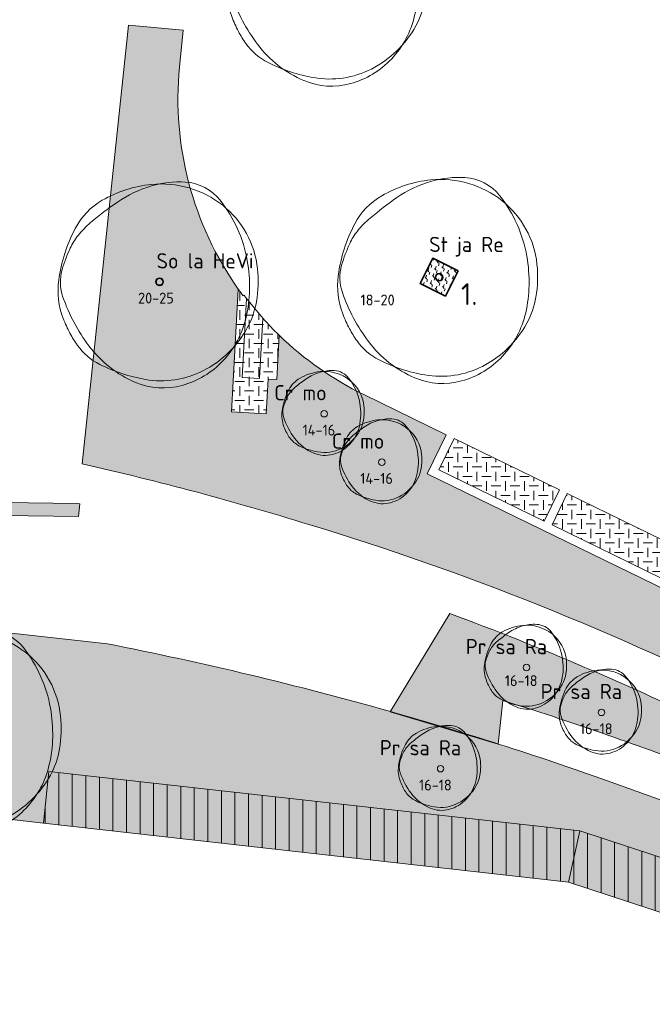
# Model space of a CAD drawing. Header units: metres. Extents: x 167415 to 168367, y 462435 to 462930.
# Tile 6 of 146: x 167574 to 167604, y 462615 to 462661. Entities that reach past the tile are written whole.
import ezdxf
from ezdxf.enums import TextEntityAlignment as Align

# ---------------------------------------------------------------- set-up
doc = ezdxf.new("R2010")
doc.units = ezdxf.units.M
doc.header["$LTSCALE"] = 0.2
for name, color, linetype, lineweight in [('N-PV-GR-BOOM-afmeting', 90, 'Continuous', 25), ('N-PV-GR-BOOM-GRANULAAT-S', 90, 'Continuous', 20), ('N-PV-GR-BOOM-GROND-S', 90, 'Continuous', 20), ('N-WE-GR-BEPLANTING_CULTUUR-A-200', 46, 'Continuous', 18), ('N-WE-GR-BEPLANTING_CULTUUR-G', 46, 'Continuous', 35), ('N-WE-GR-BEPLANTING_CULTUUR-T35', 46, 'Continuous', 35), ('N-WE-VH-VERHARDING_GRASPLAAT-G', 72, 'Continuous', 18), ('N-WE-VH-VERHARDING_TEGEL_GRAS-A', 72, 'Continuous', 18), ('N-WE-VH-VERHARDING_TTE-A', 252, 'Continuous', 13), ('N_WE_GR_GRAS_WRM_RVA kruidenmengsel Barneveld_B116-A', 83, 'Continuous', 18), ('N_WE_GR_GRAS_WRM_RVA kruidenmengsel Barneveld_B116-G', 83, 'Continuous', 18), ('N_WE_GR_GRAS_WRM_RVA kruidenmengsel Barneveld_B116_TTE-A', 83, 'Continuous', 18), ('N_WE_GR_GRAS_WRM_RVA kruidenmengsel Barneveld_B116_TTE-G', 83, 'Continuous', 18)]:
    doc.layers.add(name, color=color, linetype=linetype, lineweight=lineweight)
doc.styles.add('NLCS-ISO-M200-T25', font='NLCS-ISO.ttf', dxfattribs={"height": 0.5})
doc.styles.add('NLCS-ISO-M200-T35', font='NLCS-ISO.ttf', dxfattribs={"height": 0.7000000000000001})
pattern_1 = [(90, (0, 0), (-0.6250000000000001, 0), [])]
pattern_2 = [(0, (0, 0), (0.4375, 0.4375), [0.4375, -0.4375]), (90, (0.21875, 0.21875), (-0.4374999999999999, 0.4375), [0.4375, -0.4375])]

# ---------------------------------------------------------------- blocks, each defined once
blk = doc.blocks.new('*U47')
at = {"linetype": 'Continuous'}
blk.add_circle((0, 0), 0.1845092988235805, dxfattribs=at)
blk.add_circle((0, 0), 0.15)
for centre, radius, start, end in [((0.9143825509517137, -0.002301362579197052), 4.600723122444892, 86.58911100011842, 106.3682710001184), ((1.056161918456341, 2.378944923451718), 2.21526890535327, 38.20985000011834, 86.5854950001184), ((0.1954232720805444, -1.18369016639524), 5.69477568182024, 95.77430700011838, 119.9477920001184), ((1.167773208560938, -0.8648117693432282), 5.499689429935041, 106.3688740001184, 124.4477540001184), ((0.07970034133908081, -0.03998979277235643), 4.545240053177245, 51.53933000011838, 95.77344500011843), ((-1.04000423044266, 0.9606120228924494), 3.220049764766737, 119.9474720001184, 152.2845150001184), ((6.673480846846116, -8.892264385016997), 15.23380010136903, 124.4457860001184, 130.3031460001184), ((0.2288267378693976, 0.1477590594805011), 4.305464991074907, 6.022262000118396, 51.53931800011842), ((-0.3515115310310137, -0.6099093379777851), 4.373408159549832, 130.3005070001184, 141.2454220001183), ((2.460397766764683, -0.8782636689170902), 7.174070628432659, 152.2851410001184, 172.4003910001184), ((-1.549780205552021, 0.3518966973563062), 2.836877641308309, 141.2443700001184, 154.9906160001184), ((2.154547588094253, -1.37596471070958), 6.924367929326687, 154.9923550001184, 163.7785190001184), ((-2.823502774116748, -0.2440311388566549), 6.971300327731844, 358.8883060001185, 9.983350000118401), ((-2.504075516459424, -0.0205774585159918), 2.072584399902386, 163.7796780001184, 199.3827820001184), ((-0.9877565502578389, 0.01932567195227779), 5.528817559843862, 350.2300720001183, 6.023218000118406), ((-1.102603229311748, -0.4029311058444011), 3.57950533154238, 172.3996280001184, 201.0284730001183), ((-1.978632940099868, -0.2603525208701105), 6.126276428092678, 347.0492550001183, 358.8876950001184), ((3.469242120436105, 2.080817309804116), 8.404750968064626, 199.3819430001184, 216.8465580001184), ((0.6392974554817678, -0.2608628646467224), 3.877806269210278, 331.3473820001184, 350.2303160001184), ((1.476309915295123, 0.5879067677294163), 6.342209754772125, 201.0235440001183, 207.8216400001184), ((-0.2560194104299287, -0.6565432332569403), 4.358694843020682, 316.7621770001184, 347.0498660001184), ((-0.1795833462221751, 0.1865259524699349), 4.810936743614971, 296.8801270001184, 331.3479920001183), ((0.1673832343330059, -0.1029643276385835), 4.862144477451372, 207.8203580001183, 215.5805050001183), ((-1.507113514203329, -1.300645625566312), 2.803406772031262, 215.5851440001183, 243.3800810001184), ((0.9177623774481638, 0.1688468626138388), 5.216390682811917, 216.8467250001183, 247.0462340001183), ((0.6477036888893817, 2.999956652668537), 7.613650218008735, 243.3843840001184, 260.1467900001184), ((-0.04137638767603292, -0.8584661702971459), 4.063995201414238, 285.3685610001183, 316.7631230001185), ((0.07267107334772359, -0.3112232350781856), 4.252909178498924, 260.1457210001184, 296.8807070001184), ((0.1648026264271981, -1.608874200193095), 3.285778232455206, 247.0471650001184, 285.3699040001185)]:
    blk.add_arc(centre, radius, start, end, dxfattribs=at)
blk.add_arc((-2.118072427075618, -0.1198345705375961), 6.255027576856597, 9.983148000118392, 38.20995300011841)
at = {"style": 'NLCS-ISO-M200-T35'}
blk.add_attdef('#._SOORT_TYPE', text='', height=0.7000000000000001, dxfattribs=at).set_placement((-0.141237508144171, 0.4009218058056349), align=Align.BOTTOM_LEFT)
blk = doc.blocks.new('*U50')
at = {"linetype": 'Continuous'}
blk.add_circle((0, 0), 0.1845092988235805, dxfattribs=at)
blk.add_circle((0, 0), 0.15)
for centre, radius, start, end in [((0.9143825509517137, -0.002301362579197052), 4.600723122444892, 86.58911100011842, 106.3682710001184), ((1.056161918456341, 2.378944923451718), 2.21526890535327, 38.20985000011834, 86.5854950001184), ((0.1954232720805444, -1.18369016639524), 5.69477568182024, 95.77430700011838, 119.9477920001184), ((1.167773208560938, -0.8648117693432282), 5.499689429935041, 106.3688740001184, 124.4477540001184), ((0.07970034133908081, -0.03998979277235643), 4.545240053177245, 51.53933000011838, 95.77344500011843), ((-1.04000423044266, 0.9606120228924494), 3.220049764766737, 119.9474720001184, 152.2845150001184), ((6.673480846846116, -8.892264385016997), 15.23380010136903, 124.4457860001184, 130.3031460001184), ((0.2288267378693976, 0.1477590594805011), 4.305464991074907, 6.022262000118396, 51.53931800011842), ((-0.3515115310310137, -0.6099093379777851), 4.373408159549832, 130.3005070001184, 141.2454220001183), ((2.460397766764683, -0.8782636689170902), 7.174070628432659, 152.2851410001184, 172.4003910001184), ((-1.549780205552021, 0.3518966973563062), 2.836877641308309, 141.2443700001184, 154.9906160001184), ((2.154547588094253, -1.37596471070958), 6.924367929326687, 154.9923550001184, 163.7785190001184), ((-2.823502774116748, -0.2440311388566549), 6.971300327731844, 358.8883060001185, 9.983350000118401), ((-2.504075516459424, -0.0205774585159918), 2.072584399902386, 163.7796780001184, 199.3827820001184), ((-0.9877565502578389, 0.01932567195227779), 5.528817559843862, 350.2300720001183, 6.023218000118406), ((-1.102603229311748, -0.4029311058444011), 3.57950533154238, 172.3996280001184, 201.0284730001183), ((-1.978632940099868, -0.2603525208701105), 6.126276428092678, 347.0492550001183, 358.8876950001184), ((3.469242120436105, 2.080817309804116), 8.404750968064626, 199.3819430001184, 216.8465580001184), ((0.6392974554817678, -0.2608628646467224), 3.877806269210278, 331.3473820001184, 350.2303160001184), ((1.476309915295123, 0.5879067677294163), 6.342209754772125, 201.0235440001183, 207.8216400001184), ((-0.2560194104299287, -0.6565432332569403), 4.358694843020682, 316.7621770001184, 347.0498660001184), ((-0.1795833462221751, 0.1865259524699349), 4.810936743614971, 296.8801270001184, 331.3479920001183), ((0.1673832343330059, -0.1029643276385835), 4.862144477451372, 207.8203580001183, 215.5805050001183), ((-1.507113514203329, -1.300645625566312), 2.803406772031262, 215.5851440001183, 243.3800810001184), ((0.9177623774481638, 0.1688468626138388), 5.216390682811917, 216.8467250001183, 247.0462340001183), ((0.6477036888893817, 2.999956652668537), 7.613650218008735, 243.3843840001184, 260.1467900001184), ((-0.04137638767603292, -0.8584661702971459), 4.063995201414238, 285.3685610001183, 316.7631230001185), ((0.07267107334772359, -0.3112232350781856), 4.252909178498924, 260.1457210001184, 296.8807070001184), ((0.1648026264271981, -1.608874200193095), 3.285778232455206, 247.0471650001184, 285.3699040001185)]:
    blk.add_arc(centre, radius, start, end, dxfattribs=at)
blk.add_arc((-2.118072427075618, -0.1198345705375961), 6.255027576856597, 9.983148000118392, 38.20995300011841)
at = {"style": 'NLCS-ISO-M200-T35'}
blk.add_attdef('#._SOORT_TYPE', text='', height=0.7000000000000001, dxfattribs=at).set_placement((-0.4592886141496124, 0.9518024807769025), align=Align.BOTTOM_LEFT)
blk = doc.blocks.new('*U51')
at = {"linetype": 'Continuous'}
blk.add_circle((0, 0), 0.1845092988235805, dxfattribs=at)
blk.add_circle((0, 0), 0.15)
for centre, radius, start, end in [((0.9143825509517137, -0.002301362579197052), 4.600723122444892, 86.58911100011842, 106.3682710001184), ((1.056161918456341, 2.378944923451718), 2.21526890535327, 38.20985000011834, 86.5854950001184), ((0.1954232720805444, -1.18369016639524), 5.69477568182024, 95.77430700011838, 119.9477920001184), ((1.167773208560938, -0.8648117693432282), 5.499689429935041, 106.3688740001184, 124.4477540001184), ((0.07970034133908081, -0.03998979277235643), 4.545240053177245, 51.53933000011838, 95.77344500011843), ((-1.04000423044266, 0.9606120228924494), 3.220049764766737, 119.9474720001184, 152.2845150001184), ((6.673480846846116, -8.892264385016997), 15.23380010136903, 124.4457860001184, 130.3031460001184), ((0.2288267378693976, 0.1477590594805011), 4.305464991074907, 6.022262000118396, 51.53931800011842), ((-0.3515115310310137, -0.6099093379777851), 4.373408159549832, 130.3005070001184, 141.2454220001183), ((2.460397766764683, -0.8782636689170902), 7.174070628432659, 152.2851410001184, 172.4003910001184), ((-1.549780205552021, 0.3518966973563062), 2.836877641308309, 141.2443700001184, 154.9906160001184), ((2.154547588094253, -1.37596471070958), 6.924367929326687, 154.9923550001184, 163.7785190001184), ((-2.823502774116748, -0.2440311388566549), 6.971300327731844, 358.8883060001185, 9.983350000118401), ((-2.504075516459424, -0.0205774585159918), 2.072584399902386, 163.7796780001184, 199.3827820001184), ((-0.9877565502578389, 0.01932567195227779), 5.528817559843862, 350.2300720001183, 6.023218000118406), ((-1.102603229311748, -0.4029311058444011), 3.57950533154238, 172.3996280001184, 201.0284730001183), ((-1.978632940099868, -0.2603525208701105), 6.126276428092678, 347.0492550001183, 358.8876950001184), ((3.469242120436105, 2.080817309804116), 8.404750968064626, 199.3819430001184, 216.8465580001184), ((0.6392974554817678, -0.2608628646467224), 3.877806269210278, 331.3473820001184, 350.2303160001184), ((1.476309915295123, 0.5879067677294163), 6.342209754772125, 201.0235440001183, 207.8216400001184), ((-0.2560194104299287, -0.6565432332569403), 4.358694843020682, 316.7621770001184, 347.0498660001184), ((-0.1795833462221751, 0.1865259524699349), 4.810936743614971, 296.8801270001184, 331.3479920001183), ((0.1673832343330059, -0.1029643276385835), 4.862144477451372, 207.8203580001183, 215.5805050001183), ((-1.507113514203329, -1.300645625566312), 2.803406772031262, 215.5851440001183, 243.3800810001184), ((0.9177623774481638, 0.1688468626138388), 5.216390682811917, 216.8467250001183, 247.0462340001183), ((0.6477036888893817, 2.999956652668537), 7.613650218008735, 243.3843840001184, 260.1467900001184), ((-0.04137638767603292, -0.8584661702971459), 4.063995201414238, 285.3685610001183, 316.7631230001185), ((0.07267107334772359, -0.3112232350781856), 4.252909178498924, 260.1457210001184, 296.8807070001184), ((0.1648026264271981, -1.608874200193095), 3.285778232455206, 247.0471650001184, 285.3699040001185)]:
    blk.add_arc(centre, radius, start, end, dxfattribs=at)
blk.add_arc((-2.118072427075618, -0.1198345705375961), 6.255027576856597, 9.983148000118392, 38.20995300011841)
at = {"style": 'NLCS-ISO-M200-T35'}
blk.add_attdef('#._SOORT_TYPE', text='', height=0.7000000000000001, dxfattribs=at).set_placement((-0.141237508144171, 0.9926564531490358), align=Align.BOTTOM_LEFT)
blk = doc.blocks.new('*U107')
at = {"linetype": 'Continuous'}
blk.add_circle((0, 0), 0.1845092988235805, dxfattribs=at)
blk.add_circle((0, 0), 0.15)
for centre, radius, start, end in [((0.9143825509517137, -0.002301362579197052), 4.600723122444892, 86.58911100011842, 106.3682710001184), ((1.056161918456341, 2.378944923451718), 2.21526890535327, 38.20985000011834, 86.5854950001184), ((0.1954232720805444, -1.18369016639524), 5.69477568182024, 95.77430700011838, 119.9477920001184), ((1.167773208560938, -0.8648117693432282), 5.499689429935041, 106.3688740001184, 124.4477540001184), ((0.07970034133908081, -0.03998979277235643), 4.545240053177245, 51.53933000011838, 95.77344500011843), ((-1.04000423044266, 0.9606120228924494), 3.220049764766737, 119.9474720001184, 152.2845150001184), ((6.673480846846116, -8.892264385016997), 15.23380010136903, 124.4457860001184, 130.3031460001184), ((0.2288267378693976, 0.1477590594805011), 4.305464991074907, 6.022262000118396, 51.53931800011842), ((-0.3515115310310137, -0.6099093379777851), 4.373408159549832, 130.3005070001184, 141.2454220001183), ((2.460397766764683, -0.8782636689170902), 7.174070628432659, 152.2851410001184, 172.4003910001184), ((-1.549780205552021, 0.3518966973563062), 2.836877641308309, 141.2443700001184, 154.9906160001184), ((2.154547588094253, -1.37596471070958), 6.924367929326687, 154.9923550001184, 163.7785190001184), ((-2.823502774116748, -0.2440311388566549), 6.971300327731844, 358.8883060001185, 9.983350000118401), ((-2.504075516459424, -0.0205774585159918), 2.072584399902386, 163.7796780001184, 199.3827820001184), ((-0.9877565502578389, 0.01932567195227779), 5.528817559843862, 350.2300720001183, 6.023218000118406), ((-1.102603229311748, -0.4029311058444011), 3.57950533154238, 172.3996280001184, 201.0284730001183), ((-1.978632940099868, -0.2603525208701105), 6.126276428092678, 347.0492550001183, 358.8876950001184), ((3.469242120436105, 2.080817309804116), 8.404750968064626, 199.3819430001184, 216.8465580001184), ((0.6392974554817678, -0.2608628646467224), 3.877806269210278, 331.3473820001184, 350.2303160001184), ((1.476309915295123, 0.5879067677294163), 6.342209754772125, 201.0235440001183, 207.8216400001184), ((-0.2560194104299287, -0.6565432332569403), 4.358694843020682, 316.7621770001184, 347.0498660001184), ((-0.1795833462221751, 0.1865259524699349), 4.810936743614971, 296.8801270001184, 331.3479920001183), ((0.1673832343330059, -0.1029643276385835), 4.862144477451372, 207.8203580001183, 215.5805050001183), ((-1.507113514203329, -1.300645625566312), 2.803406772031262, 215.5851440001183, 243.3800810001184), ((0.9177623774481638, 0.1688468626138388), 5.216390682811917, 216.8467250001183, 247.0462340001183), ((0.6477036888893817, 2.999956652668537), 7.613650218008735, 243.3843840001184, 260.1467900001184), ((-0.04137638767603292, -0.8584661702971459), 4.063995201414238, 285.3685610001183, 316.7631230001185), ((0.07267107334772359, -0.3112232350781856), 4.252909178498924, 260.1457210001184, 296.8807070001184), ((0.1648026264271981, -1.608874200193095), 3.285778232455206, 247.0471650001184, 285.3699040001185)]:
    blk.add_arc(centre, radius, start, end, dxfattribs=at)
blk.add_arc((-2.118072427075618, -0.1198345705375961), 6.255027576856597, 9.983148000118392, 38.20995300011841)
at = {"style": 'NLCS-ISO-M200-T35'}
blk.add_attdef('#._SOORT_TYPE', text='', height=0.7000000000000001, dxfattribs=at).set_placement((-0.141237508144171, 0.4009218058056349), align=Align.BOTTOM_LEFT)
blk = doc.blocks.new('*U144')
blk.add_circle((0, 0), 0.15)
at = {"linetype": 'Continuous'}
for centre, radius, start, end in [((0.05812116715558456, -0.3917792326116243), 2.346259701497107, 95.77430700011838, 119.9477920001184), ((0.4587314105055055, -0.2604006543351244), 2.265883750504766, 106.3688740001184, 124.4477540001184), ((0.3543339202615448, 0.0949554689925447), 1.895507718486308, 86.58911100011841, 106.3682710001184), ((0.01044307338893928, 0.07942775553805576), 1.872648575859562, 51.53933000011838, 95.77344500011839), ((0.41274732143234, 1.076034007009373), 0.9126955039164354, 38.20985000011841, 86.5854950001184), ((-0.4508775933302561, 0.4916778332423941), 1.326667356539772, 119.9474720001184, 152.2845150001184), ((2.7270946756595, -3.567728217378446), 6.276358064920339, 124.4457860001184, 130.3031460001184), ((-0.8950439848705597, 0.04653153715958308), 2.577084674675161, 9.983148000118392, 38.2099530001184), ((0.07188346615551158, 0.1567806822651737), 1.773860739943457, 6.022262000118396, 51.53931800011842), ((0.9912954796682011, -0.265942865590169), 2.955732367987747, 152.2851410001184, 172.4003910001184), ((-0.6609063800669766, 0.2408858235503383), 1.168799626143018, 141.2443700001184, 154.9906160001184), ((-0.1672171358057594, -0.1553803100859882), 1.801853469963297, 130.3005070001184, 141.2454220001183), ((0.865284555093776, -0.4709967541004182), 2.852854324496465, 154.9923550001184, 163.7785190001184), ((-1.185682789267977, -0.004637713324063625), 2.872190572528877, 358.8883060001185, 9.983350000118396), ((-0.4766685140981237, -0.07010483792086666), 1.47476381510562, 172.3996280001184, 201.0284730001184), ((-1.05407807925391, 0.08742567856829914), 0.8539091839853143, 163.7796780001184, 199.3827820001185), ((-0.4293514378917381, 0.1038658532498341), 2.277884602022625, 350.2300720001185, 6.023218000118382), ((1.406941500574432, 0.9532047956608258), 3.462775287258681, 199.3819430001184, 216.8465580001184), ((-0.837594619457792, -0.01136215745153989), 2.524038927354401, 347.0492550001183, 358.8876950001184), ((0.2409982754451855, -0.01157242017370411), 1.597664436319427, 331.3473820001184, 350.2303160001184), ((0.5858491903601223, 0.3381224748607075), 2.613003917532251, 201.0235440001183, 207.8216400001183), ((0.04656861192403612, 0.05348211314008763), 2.00321387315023, 207.8203580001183, 215.5805050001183), ((-0.09638235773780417, 0.1727527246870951), 1.982116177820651, 296.8801270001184, 331.3479920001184), ((-0.1278741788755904, -0.1745935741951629), 1.795791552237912, 316.7621770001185, 347.0498660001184), ((-0.6433276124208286, -0.4399651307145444), 1.155009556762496, 215.5851440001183, 243.3800810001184), ((0.355726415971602, 0.1654689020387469), 2.149164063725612, 216.8467250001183, 247.0462340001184), ((0.2444616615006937, 1.331892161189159), 3.136840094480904, 243.3843840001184, 260.1467900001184), ((0.04550539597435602, -0.5669559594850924), 1.35374762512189, 247.0471650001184, 285.3699040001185), ((0.007547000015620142, -0.03232099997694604), 1.752207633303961, 260.1457210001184, 296.8807070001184), ((-0.0394407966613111, -0.2577862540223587), 1.674374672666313, 285.3685610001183, 316.7631230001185)]:
    blk.add_arc(centre, radius, start, end, dxfattribs=at)
at = {"style": 'NLCS-ISO-M200-T35'}
blk.add_attdef('#._SOORT_TYPE', text='', height=0.7000000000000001, dxfattribs=at).set_placement((-2.300398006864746, 0.4052565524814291), align=Align.BOTTOM_LEFT)
blk = doc.blocks.new('*U142')
blk.add_circle((0, 0), 0.15)
at = {"linetype": 'Continuous'}
for centre, radius, start, end in [((0.05812116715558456, -0.3917792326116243), 2.346259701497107, 95.77430700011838, 119.9477920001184), ((0.4587314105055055, -0.2604006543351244), 2.265883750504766, 106.3688740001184, 124.4477540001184), ((0.3543339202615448, 0.0949554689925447), 1.895507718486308, 86.58911100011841, 106.3682710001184), ((0.01044307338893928, 0.07942775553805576), 1.872648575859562, 51.53933000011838, 95.77344500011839), ((0.41274732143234, 1.076034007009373), 0.9126955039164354, 38.20985000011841, 86.5854950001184), ((-0.4508775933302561, 0.4916778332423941), 1.326667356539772, 119.9474720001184, 152.2845150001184), ((2.7270946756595, -3.567728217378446), 6.276358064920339, 124.4457860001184, 130.3031460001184), ((-0.8950439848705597, 0.04653153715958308), 2.577084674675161, 9.983148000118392, 38.2099530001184), ((0.07188346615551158, 0.1567806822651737), 1.773860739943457, 6.022262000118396, 51.53931800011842), ((0.9912954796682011, -0.265942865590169), 2.955732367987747, 152.2851410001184, 172.4003910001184), ((-0.6609063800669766, 0.2408858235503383), 1.168799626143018, 141.2443700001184, 154.9906160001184), ((-0.1672171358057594, -0.1553803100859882), 1.801853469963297, 130.3005070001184, 141.2454220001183), ((0.865284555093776, -0.4709967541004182), 2.852854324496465, 154.9923550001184, 163.7785190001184), ((-1.185682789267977, -0.004637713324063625), 2.872190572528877, 358.8883060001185, 9.983350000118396), ((-0.4766685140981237, -0.07010483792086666), 1.47476381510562, 172.3996280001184, 201.0284730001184), ((-1.05407807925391, 0.08742567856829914), 0.8539091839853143, 163.7796780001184, 199.3827820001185), ((-0.4293514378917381, 0.1038658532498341), 2.277884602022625, 350.2300720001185, 6.023218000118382), ((1.406941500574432, 0.9532047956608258), 3.462775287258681, 199.3819430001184, 216.8465580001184), ((-0.837594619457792, -0.01136215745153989), 2.524038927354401, 347.0492550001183, 358.8876950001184), ((0.2409982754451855, -0.01157242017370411), 1.597664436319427, 331.3473820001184, 350.2303160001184), ((0.5858491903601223, 0.3381224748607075), 2.613003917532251, 201.0235440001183, 207.8216400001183), ((0.04656861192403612, 0.05348211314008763), 2.00321387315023, 207.8203580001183, 215.5805050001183), ((-0.09638235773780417, 0.1727527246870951), 1.982116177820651, 296.8801270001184, 331.3479920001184), ((-0.1278741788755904, -0.1745935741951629), 1.795791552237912, 316.7621770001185, 347.0498660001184), ((-0.6433276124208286, -0.4399651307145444), 1.155009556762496, 215.5851440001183, 243.3800810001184), ((0.355726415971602, 0.1654689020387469), 2.149164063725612, 216.8467250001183, 247.0462340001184), ((0.2444616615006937, 1.331892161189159), 3.136840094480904, 243.3843840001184, 260.1467900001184), ((0.04550539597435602, -0.5669559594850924), 1.35374762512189, 247.0471650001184, 285.3699040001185), ((0.007547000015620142, -0.03232099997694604), 1.752207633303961, 260.1457210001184, 296.8807070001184), ((-0.0394407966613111, -0.2577862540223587), 1.674374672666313, 285.3685610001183, 316.7631230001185)]:
    blk.add_arc(centre, radius, start, end, dxfattribs=at)
at = {"style": 'NLCS-ISO-M200-T35'}
blk.add_attdef('#._SOORT_TYPE', text='', height=0.7000000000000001, dxfattribs=at).set_placement((-2.300398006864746, 0.4052565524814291), align=Align.BOTTOM_LEFT)
blk = doc.blocks.new('*U155')
blk.add_circle((0, 0), 0.15)
at = {"linetype": 'Continuous'}
for centre, radius, start, end in [((0.05812116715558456, -0.3917792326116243), 2.346259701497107, 95.77430700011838, 119.9477920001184), ((0.4587314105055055, -0.2604006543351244), 2.265883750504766, 106.3688740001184, 124.4477540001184), ((0.3543339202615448, 0.0949554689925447), 1.895507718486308, 86.58911100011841, 106.3682710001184), ((0.01044307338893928, 0.07942775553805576), 1.872648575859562, 51.53933000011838, 95.77344500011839), ((0.41274732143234, 1.076034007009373), 0.9126955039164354, 38.20985000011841, 86.5854950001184), ((-0.4508775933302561, 0.4916778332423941), 1.326667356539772, 119.9474720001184, 152.2845150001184), ((2.7270946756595, -3.567728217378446), 6.276358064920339, 124.4457860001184, 130.3031460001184), ((-0.8950439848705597, 0.04653153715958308), 2.577084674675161, 9.983148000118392, 38.2099530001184), ((0.07188346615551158, 0.1567806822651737), 1.773860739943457, 6.022262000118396, 51.53931800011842), ((0.9912954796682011, -0.265942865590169), 2.955732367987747, 152.2851410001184, 172.4003910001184), ((-0.6609063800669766, 0.2408858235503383), 1.168799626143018, 141.2443700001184, 154.9906160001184), ((-0.1672171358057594, -0.1553803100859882), 1.801853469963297, 130.3005070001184, 141.2454220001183), ((0.865284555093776, -0.4709967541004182), 2.852854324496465, 154.9923550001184, 163.7785190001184), ((-1.185682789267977, -0.004637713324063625), 2.872190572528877, 358.8883060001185, 9.983350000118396), ((-0.4766685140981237, -0.07010483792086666), 1.47476381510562, 172.3996280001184, 201.0284730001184), ((-1.05407807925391, 0.08742567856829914), 0.8539091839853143, 163.7796780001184, 199.3827820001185), ((-0.4293514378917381, 0.1038658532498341), 2.277884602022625, 350.2300720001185, 6.023218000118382), ((1.406941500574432, 0.9532047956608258), 3.462775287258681, 199.3819430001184, 216.8465580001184), ((-0.837594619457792, -0.01136215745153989), 2.524038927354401, 347.0492550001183, 358.8876950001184), ((0.2409982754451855, -0.01157242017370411), 1.597664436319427, 331.3473820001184, 350.2303160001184), ((0.5858491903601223, 0.3381224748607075), 2.613003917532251, 201.0235440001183, 207.8216400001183), ((0.04656861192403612, 0.05348211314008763), 2.00321387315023, 207.8203580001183, 215.5805050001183), ((-0.09638235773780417, 0.1727527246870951), 1.982116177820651, 296.8801270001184, 331.3479920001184), ((-0.1278741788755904, -0.1745935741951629), 1.795791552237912, 316.7621770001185, 347.0498660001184), ((-0.6433276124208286, -0.4399651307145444), 1.155009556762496, 215.5851440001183, 243.3800810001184), ((0.355726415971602, 0.1654689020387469), 2.149164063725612, 216.8467250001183, 247.0462340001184), ((0.2444616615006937, 1.331892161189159), 3.136840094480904, 243.3843840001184, 260.1467900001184), ((0.04550539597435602, -0.5669559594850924), 1.35374762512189, 247.0471650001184, 285.3699040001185), ((0.007547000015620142, -0.03232099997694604), 1.752207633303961, 260.1457210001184, 296.8807070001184), ((-0.0394407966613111, -0.2577862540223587), 1.674374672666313, 285.3685610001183, 316.7631230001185)]:
    blk.add_arc(centre, radius, start, end, dxfattribs=at)
at = {"style": 'NLCS-ISO-M200-T35'}
blk.add_attdef('#._SOORT_TYPE', text='', height=0.7000000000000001, dxfattribs=at).set_placement((-2.802045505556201, 0.4052565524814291), align=Align.BOTTOM_LEFT)
blk = doc.blocks.new('*U156')
blk.add_circle((0, 0), 0.15)
at = {"linetype": 'Continuous'}
for centre, radius, start, end in [((0.05812116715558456, -0.3917792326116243), 2.346259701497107, 95.77430700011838, 119.9477920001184), ((0.4587314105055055, -0.2604006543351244), 2.265883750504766, 106.3688740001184, 124.4477540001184), ((0.3543339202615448, 0.0949554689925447), 1.895507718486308, 86.58911100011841, 106.3682710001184), ((0.01044307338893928, 0.07942775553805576), 1.872648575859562, 51.53933000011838, 95.77344500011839), ((0.41274732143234, 1.076034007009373), 0.9126955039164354, 38.20985000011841, 86.5854950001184), ((-0.4508775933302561, 0.4916778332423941), 1.326667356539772, 119.9474720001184, 152.2845150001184), ((2.7270946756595, -3.567728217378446), 6.276358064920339, 124.4457860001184, 130.3031460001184), ((-0.8950439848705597, 0.04653153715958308), 2.577084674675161, 9.983148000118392, 38.2099530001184), ((0.07188346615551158, 0.1567806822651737), 1.773860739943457, 6.022262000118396, 51.53931800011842), ((0.9912954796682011, -0.265942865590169), 2.955732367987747, 152.2851410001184, 172.4003910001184), ((-0.6609063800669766, 0.2408858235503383), 1.168799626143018, 141.2443700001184, 154.9906160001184), ((-0.1672171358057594, -0.1553803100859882), 1.801853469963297, 130.3005070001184, 141.2454220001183), ((0.865284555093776, -0.4709967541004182), 2.852854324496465, 154.9923550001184, 163.7785190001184), ((-1.185682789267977, -0.004637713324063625), 2.872190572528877, 358.8883060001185, 9.983350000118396), ((-0.4766685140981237, -0.07010483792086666), 1.47476381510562, 172.3996280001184, 201.0284730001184), ((-1.05407807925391, 0.08742567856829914), 0.8539091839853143, 163.7796780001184, 199.3827820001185), ((-0.4293514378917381, 0.1038658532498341), 2.277884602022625, 350.2300720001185, 6.023218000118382), ((1.406941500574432, 0.9532047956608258), 3.462775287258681, 199.3819430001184, 216.8465580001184), ((-0.837594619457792, -0.01136215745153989), 2.524038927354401, 347.0492550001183, 358.8876950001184), ((0.2409982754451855, -0.01157242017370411), 1.597664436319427, 331.3473820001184, 350.2303160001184), ((0.5858491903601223, 0.3381224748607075), 2.613003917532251, 201.0235440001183, 207.8216400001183), ((0.04656861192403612, 0.05348211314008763), 2.00321387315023, 207.8203580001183, 215.5805050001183), ((-0.09638235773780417, 0.1727527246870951), 1.982116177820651, 296.8801270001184, 331.3479920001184), ((-0.1278741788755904, -0.1745935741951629), 1.795791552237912, 316.7621770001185, 347.0498660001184), ((-0.6433276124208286, -0.4399651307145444), 1.155009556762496, 215.5851440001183, 243.3800810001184), ((0.355726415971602, 0.1654689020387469), 2.149164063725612, 216.8467250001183, 247.0462340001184), ((0.2444616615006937, 1.331892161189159), 3.136840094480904, 243.3843840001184, 260.1467900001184), ((0.04550539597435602, -0.5669559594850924), 1.35374762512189, 247.0471650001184, 285.3699040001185), ((0.007547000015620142, -0.03232099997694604), 1.752207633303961, 260.1457210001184, 296.8807070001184), ((-0.0394407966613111, -0.2577862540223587), 1.674374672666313, 285.3685610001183, 316.7631230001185)]:
    blk.add_arc(centre, radius, start, end, dxfattribs=at)
at = {"style": 'NLCS-ISO-M200-T35'}
blk.add_attdef('#._SOORT_TYPE', text='', height=0.7000000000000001, dxfattribs=at).set_placement((-2.802045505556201, 0.4052565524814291), align=Align.BOTTOM_LEFT)
blk = doc.blocks.new('*U157')
blk.add_circle((0, 0), 0.15)
at = {"linetype": 'Continuous'}
for centre, radius, start, end in [((0.05812116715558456, -0.3917792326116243), 2.346259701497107, 95.77430700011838, 119.9477920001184), ((0.4587314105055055, -0.2604006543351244), 2.265883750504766, 106.3688740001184, 124.4477540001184), ((0.3543339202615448, 0.0949554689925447), 1.895507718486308, 86.58911100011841, 106.3682710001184), ((0.01044307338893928, 0.07942775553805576), 1.872648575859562, 51.53933000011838, 95.77344500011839), ((0.41274732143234, 1.076034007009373), 0.9126955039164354, 38.20985000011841, 86.5854950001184), ((-0.4508775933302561, 0.4916778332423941), 1.326667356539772, 119.9474720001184, 152.2845150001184), ((2.7270946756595, -3.567728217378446), 6.276358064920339, 124.4457860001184, 130.3031460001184), ((-0.8950439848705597, 0.04653153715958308), 2.577084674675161, 9.983148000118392, 38.2099530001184), ((0.07188346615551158, 0.1567806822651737), 1.773860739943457, 6.022262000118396, 51.53931800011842), ((0.9912954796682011, -0.265942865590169), 2.955732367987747, 152.2851410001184, 172.4003910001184), ((-0.6609063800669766, 0.2408858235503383), 1.168799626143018, 141.2443700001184, 154.9906160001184), ((-0.1672171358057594, -0.1553803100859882), 1.801853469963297, 130.3005070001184, 141.2454220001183), ((0.865284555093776, -0.4709967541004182), 2.852854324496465, 154.9923550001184, 163.7785190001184), ((-1.185682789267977, -0.004637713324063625), 2.872190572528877, 358.8883060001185, 9.983350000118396), ((-0.4766685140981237, -0.07010483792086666), 1.47476381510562, 172.3996280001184, 201.0284730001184), ((-1.05407807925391, 0.08742567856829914), 0.8539091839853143, 163.7796780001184, 199.3827820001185), ((-0.4293514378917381, 0.1038658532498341), 2.277884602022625, 350.2300720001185, 6.023218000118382), ((1.406941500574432, 0.9532047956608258), 3.462775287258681, 199.3819430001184, 216.8465580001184), ((-0.837594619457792, -0.01136215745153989), 2.524038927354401, 347.0492550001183, 358.8876950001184), ((0.2409982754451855, -0.01157242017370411), 1.597664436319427, 331.3473820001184, 350.2303160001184), ((0.5858491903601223, 0.3381224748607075), 2.613003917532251, 201.0235440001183, 207.8216400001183), ((0.04656861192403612, 0.05348211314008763), 2.00321387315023, 207.8203580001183, 215.5805050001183), ((-0.09638235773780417, 0.1727527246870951), 1.982116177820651, 296.8801270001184, 331.3479920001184), ((-0.1278741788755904, -0.1745935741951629), 1.795791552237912, 316.7621770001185, 347.0498660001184), ((-0.6433276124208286, -0.4399651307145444), 1.155009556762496, 215.5851440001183, 243.3800810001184), ((0.355726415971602, 0.1654689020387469), 2.149164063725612, 216.8467250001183, 247.0462340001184), ((0.2444616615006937, 1.331892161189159), 3.136840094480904, 243.3843840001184, 260.1467900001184), ((0.04550539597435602, -0.5669559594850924), 1.35374762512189, 247.0471650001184, 285.3699040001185), ((0.007547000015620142, -0.03232099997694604), 1.752207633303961, 260.1457210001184, 296.8807070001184), ((-0.0394407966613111, -0.2577862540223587), 1.674374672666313, 285.3685610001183, 316.7631230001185)]:
    blk.add_arc(centre, radius, start, end, dxfattribs=at)
at = {"style": 'NLCS-ISO-M200-T35'}
blk.add_attdef('#._SOORT_TYPE', text='', height=0.7000000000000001, dxfattribs=at).set_placement((-2.802045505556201, 0.4052565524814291), align=Align.BOTTOM_LEFT)

msp = doc.modelspace()

# ---------------------------------------------------------------- hatches: boundary and pattern name
at = {"layer": 'N-WE-GR-BEPLANTING_CULTUUR-A-200', "ltscale": 0.1, "transparency": 33554687}
h = msp.add_hatch(dxfattribs=at)
h.set_pattern_fill('AGR-BEPLANTING_SOORT_02', color=256, scale=0.08, angle=12.72821164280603, pattern_type=2)
h.set_pattern_definition([(72.72821164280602, (0, 0), (-0.2350468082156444, 0.2544659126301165), [0.1154704, -0.23094]), (72.72821164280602, (-0.04406530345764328, 0.1950852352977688), (-0.2350468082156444, 0.2544659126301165), [0.1154704, -0.23094]), (312.7282116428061, (-0.04406530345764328, 0.1950852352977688), (0.3378973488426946, 0.07632355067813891), [0.1154704, -0.23094])])
h.paths.add_polyline_path([(167594.6594682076, 462649.0951055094), (167593.4953682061, 462649.673786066), (167592.9166876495, 462648.5096860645), (167594.0807876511, 462647.931005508)])
at = {"layer": 'N-WE-VH-VERHARDING_TEGEL_GRAS-A', "transparency": 33554687}
h = msp.add_hatch(dxfattribs=at)
h.set_pattern_fill('AGR-GRAS_GESTABILISEERD-SO', color=256, scale=7, style=0, pattern_type=2)
h.set_pattern_definition(pattern_2)
edge = h.paths.add_edge_path()
edge.add_arc((167596.9468184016, 462657.0185769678), 15.15000000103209, 216.6769702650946, 217.3535163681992, ccw=False)
edge.add_line((167584.796279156, 462647.9694391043), (167584.7561783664, 462647.9395739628))
edge.add_arc((167596.9468184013, 462657.0185769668), 15.20000000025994, 215.2030589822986, 216.6769702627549, ccw=False)
edge.add_line((167584.526683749, 462648.256142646), (167584.220037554, 462642.6020677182))
edge.add_line((167584.220037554, 462642.6020677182), (167585.8176896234, 462642.5154197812))
edge.add_line((167585.8176896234, 462642.5154197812), (167585.9043375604, 462644.1130718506))
edge.add_line((167585.9043375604, 462644.1130718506), (167586.3037505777, 462644.0914098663))
edge.add_line((167586.3037505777, 462644.0914098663), (167586.4142470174, 462646.1287909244))
edge.add_arc((167596.9468184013, 462657.0185769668), 15.15000000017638, 221.8168926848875, 225.9553101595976, ccw=False)
edge.add_line((167585.6558347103, 462646.9172806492), (167584.9039755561, 462647.8266002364))
h = msp.add_hatch(dxfattribs=at)
h.set_pattern_fill('AGR-GRAS_GESTABILISEERD-SO', color=256, scale=7, style=0, pattern_type=2)
h.set_pattern_definition(pattern_2)
h.paths.add_polyline_path([(167599.3324147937, 462639.0086048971), (167594.4769182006, 462641.3716861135), (167593.7767459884, 462639.9330204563), (167598.6322425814, 462637.5699392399)])
h = msp.add_hatch(dxfattribs=at)
h.set_pattern_fill('AGR-GRAS_GESTABILISEERD-SO', color=256, scale=7, style=0, pattern_type=2)
h.set_pattern_definition(pattern_2)
h.paths.add_polyline_path([(167604.7274110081, 462636.3829591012), (167599.692081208, 462638.833561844), (167598.9919089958, 462637.3948961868), (167604.0272387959, 462634.944293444)])
at = {"layer": 'N-WE-VH-VERHARDING_TTE-A', "transparency": 33554687}
h = msp.add_hatch(dxfattribs=at)
h.set_pattern_fill('ANSI31', color=256, scale=5, angle=45)
h.set_pattern_definition(pattern_1)
h.paths.add_polyline_path([(167575.7984867, 462626.0431626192), (167575.5447479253, 462623.6565752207), (167599.7542095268, 462620.9446586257), (167600.2671359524, 462623.3022121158)])
h = msp.add_hatch(dxfattribs=at)
h.set_pattern_fill('ANSI31', color=256, scale=5, angle=45)
h.set_pattern_definition(pattern_1)
edge = h.paths.add_edge_path()
edge.add_line((167600.2671359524, 462623.3022121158), (167599.7542095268, 462620.9446586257))
edge.add_line((167599.7542095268, 462620.9446586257), (167616.906466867, 462615.3194659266))
edge.add_arc((167636.8167053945, 462627.9079943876), 23.55607452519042, 203.85629952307, 212.3036969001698, ccw=False)
edge.add_line((167615.2731983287, 462618.380877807), (167600.2671359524, 462623.3022121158))
at = {"layer": 'N_WE_GR_GRAS_WRM_RVA kruidenmengsel Barneveld_B116-A', "transparency": 33554687}
h = msp.add_hatch(color=256, dxfattribs=at)
h.dxf.hatch_style = 1
edge = h.paths.add_edge_path()
edge.add_arc((167596.946818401, 462657.0185769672), 15.15000000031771, 225.9553101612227, 244.0486619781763, ccw=False)
edge.add_line((167586.4142470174, 462646.1287909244), (167586.3037505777, 462644.0914098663))
edge.add_line((167586.3037505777, 462644.0914098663), (167585.9043375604, 462644.1130718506))
edge.add_line((167585.9043375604, 462644.1130718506), (167585.8176896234, 462642.5154197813))
edge.add_line((167585.8176896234, 462642.5154197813), (167584.220037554, 462642.6020677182))
edge.add_line((167584.220037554, 462642.6020677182), (167584.526683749, 462648.256142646))
edge.add_arc((167596.9468184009, 462657.0185769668), 15.19999999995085, 174.5025488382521, 215.2030589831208, ccw=False)
edge.add_line((167581.8167313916, 462658.4747593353), (167581.9804847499, 462660.1761954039))
edge.add_line((167581.9804847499, 462660.1761954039), (167579.4732333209, 462660.4175038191))
edge.add_line((167579.4732333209, 462660.4175038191), (167577.3243449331, 462640.2057330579))
edge.add_arc((167546.5744712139, 462504.0270122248), 139.6073018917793, 72.83023802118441, 77.27570837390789, ccw=False)
edge.add_arc((167550.1170602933, 462512.9436656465), 130.0444165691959, 63.25555352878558, 73.16177246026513, ccw=False)
edge.add_arc((167612.2002584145, 462636.1087715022), 7.88299542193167, 243.1397301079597, 311.494028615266)
edge.add_line((167617.4230738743, 462630.2042126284), (167615.6972366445, 462631.0441459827))
edge.add_line((167615.6972366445, 462631.0441459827), (167614.8220213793, 462629.2458139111))
edge.add_line((167614.8220213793, 462629.2458139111), (167593.2420367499, 462639.748397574))
edge.add_line((167593.2420367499, 462639.748397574), (167594.1172517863, 462641.5467291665))
edge.add_line((167594.1172517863, 462641.5467291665), (167590.3170627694, 462643.3962115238))
h = msp.add_hatch(color=256, dxfattribs=at)
h.dxf.hatch_style = 1
h.paths.add_polyline_path([(167570.311378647, 462638.4697451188), (167577.1109689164, 462638.3879590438), (167577.2288195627, 462638.3613817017), (167577.1548533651, 462637.7873877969), (167570.1899924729, 462637.8737124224)])
h = msp.add_hatch(color=256, dxfattribs=at)
h.dxf.hatch_style = 1
edge = h.paths.add_edge_path()
edge.add_arc((167552.9584900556, 462488.1699860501), 147.7659090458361, 69.05678577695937, 72.77102735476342, ccw=False)
edge.add_line((167605.7763064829, 462626.1737618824), (167606.6007705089, 462628.059719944))
edge.add_arc((167544.9739476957, 462500.6793546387), 141.5048506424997, 64.18222921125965, 69.6050160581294)
edge.add_line((167594.2869716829, 462633.3136202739), (167591.5369551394, 462628.7859544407))
edge.add_line((167591.5369551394, 462628.7859544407), (167596.5069467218, 462627.2929126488))
edge.add_line((167596.5069467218, 462627.2929126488), (167596.7254321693, 462629.3054481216))
h = msp.add_hatch(color=256, dxfattribs=at)
h.dxf.hatch_style = 1
edge = h.paths.add_edge_path()
edge.add_line((167565.9422679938, 462626.4364251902), (167566.0755591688, 462627.6263244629))
edge.add_line((167566.0755591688, 462627.6263244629), (167565.3848501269, 462627.703067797))
edge.add_line((167565.3848501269, 462627.703067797), (167565.6367816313, 462629.9524447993))
edge.add_line((167565.6367816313, 462629.9524447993), (167568.1167569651, 462629.6340961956))
edge.add_arc((167571.5712929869, 462629.1952566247), 3.482297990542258, 87.77710143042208, 172.760330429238, ccw=False)
edge.add_line((167571.7063614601, 462632.6749341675), (167578.5042998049, 462631.9134367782))
edge.add_arc((167547.2736602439, 462472.4140224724), 162.5282006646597, 74.193882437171, 78.9214137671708, ccw=False)
edge.add_arc((167547.2736602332, 462472.414022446), 162.5282006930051, 70.48885756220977, 74.19388243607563, ccw=False)
edge.add_line((167601.5564816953, 462625.6092942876), (167604.2774671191, 462624.6177741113))
edge.add_arc((167600.8068132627, 462614.6420764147), 10.56219592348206, 47.368468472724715, 70.81665766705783, ccw=False)
edge.add_arc((167615.7297280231, 462630.8915830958), 11.49999999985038, 227.4996408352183, 251.8427689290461)
edge.add_line((167612.1460322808, 462619.9642263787), (167615.006532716, 462619.0261069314))
edge.add_line((167615.006532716, 462619.0261069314), (167615.2731983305, 462618.380877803))
edge.add_line((167615.2731983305, 462618.380877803), (167600.2671359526, 462623.3022121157))
edge.add_line((167600.2671359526, 462623.3022121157), (167575.7984867, 462626.0431626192))
edge.add_line((167575.7984867, 462626.0431626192), (167575.5447479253, 462623.6565752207))
edge.add_line((167575.5447479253, 462623.6565752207), (167573.5571477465, 462623.8792239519))
edge.add_line((167573.5571477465, 462623.8792239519), (167573.824321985, 462626.2643063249))
edge.add_line((167573.824321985, 462626.2643063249), (167568.0804116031, 462626.9077326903))
edge.add_line((167568.0804116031, 462626.9077326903), (167565.9422679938, 462626.4364251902))
at = {"layer": 'N_WE_GR_GRAS_WRM_RVA kruidenmengsel Barneveld_B116_TTE-A', "transparency": 33554687}
h = msp.add_hatch(color=256, dxfattribs=at)
h.dxf.hatch_style = 1
h.paths.add_polyline_path([(167575.7984867, 462626.0431626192), (167575.5447479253, 462623.6565752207), (167599.7542095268, 462620.9446586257), (167600.2671359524, 462623.3022121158)])
h = msp.add_hatch(color=256, dxfattribs=at)
h.dxf.hatch_style = 1
edge = h.paths.add_edge_path()
edge.add_line((167600.2671359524, 462623.3022121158), (167599.7542095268, 462620.9446586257))
edge.add_line((167599.7542095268, 462620.9446586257), (167616.906466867, 462615.3194659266))
edge.add_arc((167636.8167053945, 462627.9079943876), 23.55607452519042, 203.85629952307, 212.3036969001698, ccw=False)
edge.add_line((167615.2731983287, 462618.380877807), (167600.2671359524, 462623.3022121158))

# ---------------------------------------------------------------- linework, layer by layer
at = {"layer": 'N-WE-GR-BEPLANTING_CULTUUR-G', "transparency": 33554687}
msp.add_lwpolyline([(167594.6594682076, 462649.0951055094), (167593.4953682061, 462649.673786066), (167592.9166876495, 462648.5096860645), (167594.0807876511, 462647.931005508), (167594.6594682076, 462649.0951055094)], close=True, dxfattribs=at)
at = {"layer": 'N-WE-VH-VERHARDING_GRASPLAAT-G', "transparency": 33554687}
msp.add_lwpolyline([(167584.9039755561, 462647.8266002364, -0.002951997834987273), (167584.796279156, 462647.9694391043), (167584.7561783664, 462647.9395739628, -0.006431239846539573), (167584.526683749, 462648.256142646), (167584.220037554, 462642.6020677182), (167585.8176896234, 462642.5154197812), (167585.9043375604, 462644.1130718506), (167586.3037505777, 462644.0914098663), (167586.4142470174, 462646.1287909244, -0.01805921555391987), (167585.6558347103, 462646.9172806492), (167584.9039755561, 462647.8266002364, -0.002951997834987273)], format="xyb", close=True, dxfattribs=at)
at = {"layer": 'N-WE-VH-VERHARDING_GRASPLAAT-G', "ltscale": 0.2, "transparency": 33554687}
for points in [[(167584.7060985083, 462644.1780578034), (167584.9039755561, 462647.8266002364)], [(167585.5049245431, 462644.1347338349), (167585.6558347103, 462646.9172806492)], [(167585.5049245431, 462644.1347338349), (167584.7060985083, 462644.1780578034)], [(167585.5049245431, 462644.1347338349), (167584.7060985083, 462644.1780578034)]]:
    msp.add_lwpolyline(points, dxfattribs=at)
at = {"layer": 'N-WE-VH-VERHARDING_GRASPLAAT-G', "transparency": 33554687}
for points in [[(167599.3324147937, 462639.0086048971), (167594.4769182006, 462641.3716861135), (167593.7767459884, 462639.9330204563), (167598.6322425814, 462637.5699392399), (167599.3324147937, 462639.0086048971)], [(167604.7274110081, 462636.3829591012), (167599.692081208, 462638.833561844), (167598.9919089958, 462637.3948961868), (167604.0272387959, 462634.944293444), (167604.7274110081, 462636.3829591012)]]:
    msp.add_lwpolyline(points, close=True, dxfattribs=at)
at = {"layer": 'N_WE_GR_GRAS_WRM_RVA kruidenmengsel Barneveld_B116-G', "transparency": 33554687, "flags": 128}
for points in [[(167590.3170627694, 462643.3962115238, -0.07911156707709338), (167586.4142470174, 462646.1287909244), (167586.3037505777, 462644.0914098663), (167585.9043375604, 462644.1130718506), (167585.8176896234, 462642.5154197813), (167584.220037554, 462642.6020677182), (167584.526683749, 462648.256142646, -0.1794802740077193), (167581.8167313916, 462658.4747593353), (167581.9804847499, 462660.1761954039), (167579.4732333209, 462660.4175038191), (167577.3243449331, 462640.2057330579, -0.01939945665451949), (167587.7870853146, 462637.4126155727, -0.04325097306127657), (167608.6385933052, 462629.0762642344, 0.3074218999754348), (167617.4230738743, 462630.2042126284), (167615.6972366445, 462631.0441459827), (167614.8220213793, 462629.2458139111), (167593.2420367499, 462639.748397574), (167594.1172517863, 462641.5467291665)], [(167596.7254321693, 462629.3054481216, -0.01620785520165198), (167605.7763064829, 462626.1737618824), (167606.6007705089, 462628.059719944, 0.02366578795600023), (167594.2869716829, 462633.3136202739), (167591.5369551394, 462628.7859544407), (167596.5069467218, 462627.2929126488)], [(167565.9422679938, 462626.4364251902), (167566.0755591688, 462627.6263244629), (167565.3848501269, 462627.703067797), (167565.6367816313, 462629.9524447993), (167568.1167569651, 462629.6340961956, -0.3887944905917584), (167571.7063614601, 462632.6749341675), (167578.5042998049, 462631.9134367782, -0.02063067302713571), (167591.5435763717, 462628.7968557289, -0.01616762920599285), (167601.5564816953, 462625.6092942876), (167604.2774671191, 462624.6177741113, -0.1026705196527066), (167607.9603874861, 462622.4129424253, 0.1066181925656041), (167612.1460322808, 462619.9642263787), (167615.006532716, 462619.0261069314), (167615.2731983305, 462618.380877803), (167600.2671359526, 462623.3022121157), (167575.7984867, 462626.0431626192), (167575.5447479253, 462623.6565752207), (167573.5571477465, 462623.8792239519), (167573.824321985, 462626.2643063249), (167568.0804116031, 462626.9077326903)]]:
    msp.add_lwpolyline(points, format="xyb", close=True, dxfattribs=at)
at = {"layer": 'N_WE_GR_GRAS_WRM_RVA kruidenmengsel Barneveld_B116-G', "flags": 128}
msp.add_lwpolyline([(167570.311378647, 462638.4697451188), (167577.1109689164, 462638.3879590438), (167577.2288195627, 462638.3613817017), (167577.1548533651, 462637.7873877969), (167570.1899924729, 462637.8737124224)], close=True, dxfattribs=at)
at = {"layer": 'N_WE_GR_GRAS_WRM_RVA kruidenmengsel Barneveld_B116_TTE-G', "transparency": 33554687}
msp.add_lwpolyline([(167575.7984867, 462626.0431626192), (167575.5447479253, 462623.6565752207), (167599.7542095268, 462620.9446586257), (167600.2671359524, 462623.3022121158)], close=True, dxfattribs=at)
msp.add_lwpolyline([(167600.2671359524, 462623.3022121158), (167599.7542095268, 462620.9446586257), (167616.906466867, 462615.3194659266, -0.03687542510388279), (167615.2731983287, 462618.380877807)], format="xyb", close=True, dxfattribs=at)

# ---------------------------------------------------------------- block references
at = {"layer": 'N-PV-GR-BOOM-GRANULAAT-S', "transparency": 33554687}
for name, p in [('*U51', (167588.6672614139, 462662.4971021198)), ('*U50', (167593.7880779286, 462648.802395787))]:
    msp.add_blockref(name, p, dxfattribs=at).add_auto_attribs({'#._SOORT_TYPE': 'St ja Re'})
at = {"layer": 'N-PV-GR-BOOM-GROND-S', "transparency": 33554687}
for name, p, values in [('*U107', (167580.901695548, 462648.5957892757), {'#._SOORT_TYPE': 'So la HeVi'}), ('*U144', (167588.4866553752, 462642.5151888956), {'#._SOORT_TYPE': 'Cr mo'}), ('*U142', (167591.144021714, 462640.2881555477), {'#._SOORT_TYPE': 'Cr mo'}), ('*U155', (167597.8181366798, 462630.8251289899), {'#._SOORT_TYPE': 'Pr sa Ra'}), ('*U47', (167571.8251775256, 462627.9919051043), {'#._SOORT_TYPE': 'So au'}), ('*U157', (167601.2707475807, 462628.7584158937), {'#._SOORT_TYPE': 'Pr sa Ra'}), ('*U156', (167593.8550068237, 462626.1657086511), {'#._SOORT_TYPE': 'Pr sa Ra'})]:
    msp.add_blockref(name, p, dxfattribs=at).add_auto_attribs(values)

# ---------------------------------------------------------------- texts
at = {"layer": 'N-PV-GR-BOOM-afmeting', "ltscale": 0.8, "transparency": 33554687, "char_height": 0.5, "attachment_point": 1, "style": 'NLCS-ISO-M200-T25'}
for s, insert in [('20-25', (167579.9064907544, 462648.0912994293)), ('18-20', (167590.1624313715, 462648.005489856)), ('14-16', (167587.4914505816, 462642.0106990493)), ('14-16', (167590.1488169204, 462639.7836657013)), ('16-18', (167596.8159428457, 462630.4704762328)), ('16-18', (167600.2755427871, 462628.2539260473)), ('16-18', (167592.8598020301, 462625.6612188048))]:
    msp.add_mtext_dynamic_manual_height_columns(s, width=5.62560989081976, gutter_width=3, heights=[0], dxfattribs=dict(at, insert=insert))
at = {"layer": 'N-WE-GR-BEPLANTING_CULTUUR-T35', "ltscale": 0.1, "transparency": 33554687, "insert": (167594.7956097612, 462648.5252475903), "char_height": 1, "attachment_point": 1, "style": 'NLCS-ISO-M200-T25'}
msp.add_mtext_dynamic_manual_height_columns('1.', width=1.327694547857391, gutter_width=3.5, heights=[0], dxfattribs=at)

doc.saveas('drawing.dxf')
